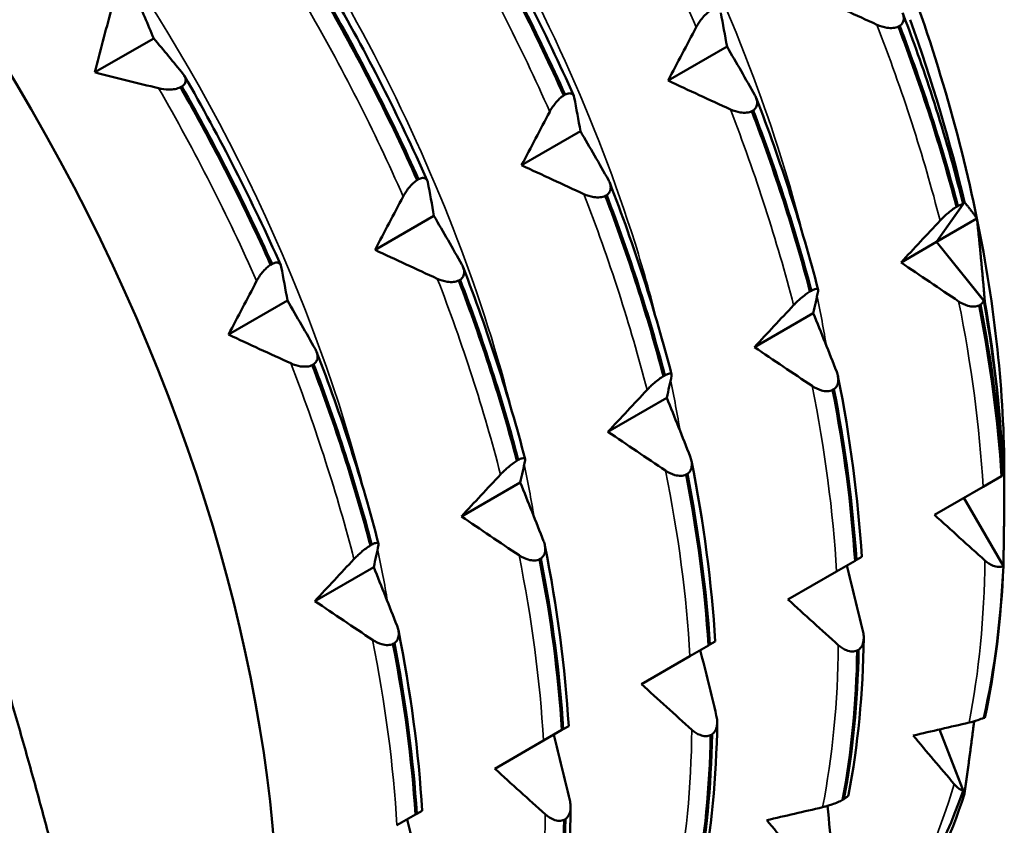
# Model space of a CAD drawing. Header units: millimetres. Extents: x 37 to 189, y 82 to 248.
# Tile 15 of 27: x 180 to 189, y 110 to 117. Entities that reach past the tile are written whole.
import ezdxf

# ---------------------------------------------------------------- set-up
doc = ezdxf.new("R2010")
doc.units = ezdxf.units.MM
doc.layers.add('Видимые тонкие (ГОСТ)', color=7, linetype='Continuous', lineweight=35)
doc.layers.add('Видимый контур (ГОСТ)', color=7, linetype='Continuous', lineweight=50)

msp = doc.modelspace()

# ---------------------------------------------------------------- linework, layer by layer
at = {"layer": 'Видимые тонкие (ГОСТ)'}
for points, knots in [([(186.9503, 114.9771), (186.8394, 115.4268), (186.6999, 115.8834), (186.5321, 116.3411), (185.7689, 118.4228), (184.4284, 120.5041), (182.8503, 122.0327)], [6.5674807, 6.5674807, 6.5674807, 6.5674807, 6.7333926, 6.7333926, 6.7333926, 7.4879442, 7.4879442, 7.4879442, 7.4879442]), ([(185.6677, 114.235), (185.6065, 114.4827), (185.5365, 114.7326), (185.4576, 114.9837), (184.7904, 117.1072), (183.4967, 119.2952), (181.9164, 120.9397), (181.801, 121.0598), (181.6842, 121.1769), (181.5661, 121.2908)], [12.850666, 12.850666, 12.850666, 12.850666, 12.942042, 12.942042, 12.942042, 13.7147194, 13.7147194, 13.7147194, 13.7711295, 13.7711295, 13.7711295, 13.7711295]), ([(184.3845, 113.493), (183.8816, 115.5053), (182.7873, 117.6514), (181.3624, 119.3779), (181.0184, 119.7946), (180.6561, 120.1858), (180.2814, 120.5468)], [19.1338513, 19.1338513, 19.1338513, 19.1338513, 19.8753415, 19.8753415, 19.8753415, 20.0543148, 20.0543148, 20.0543148, 20.0543148]), ([(183.0987, 112.7515), (182.6626, 114.4848), (181.7996, 116.319), (180.6521, 117.896), (180.1459, 118.5917), (179.5863, 119.2344), (178.9964, 119.8037)], [25.4170366, 25.4170366, 25.4170366, 25.4170366, 26.0557193, 26.0557193, 26.0557193, 26.3375001, 26.3375001, 26.3375001, 26.3375001])]:
    msp.add_open_spline(points, degree=3, knots=knots, dxfattribs=at)
for points in [[(185.9944, 116.8774), (185.7418, 117.4486), (185.4539, 118.0145), (185.1355, 118.5654)], [(184.7102, 116.136), (184.4576, 116.7072), (184.1698, 117.2731), (183.8514, 117.824)], [(183.426, 115.3946), (183.1734, 115.9658), (182.8856, 116.5317), (182.5672, 117.0826)], [(188.1316, 115.1825), (187.9857, 115.7489), (187.8001, 116.3239), (187.5777, 116.8978)], [(182.1418, 114.6532), (181.8892, 115.2244), (181.6014, 115.7903), (181.283, 116.3412)], [(186.8474, 114.4411), (186.7015, 115.0074), (186.5159, 115.5825), (186.2935, 116.1564)], [(185.5632, 113.6997), (185.4174, 114.266), (185.2318, 114.841), (185.0093, 115.4149)], [(184.279, 112.9583), (184.1332, 113.5246), (183.9476, 114.0996), (183.7251, 114.6735)], [(187.1365, 114.0722), (187.1116, 114.2242), (187.0831, 114.3774), (187.0512, 114.5318)], [(188.5078, 112.8509), (188.4778, 113.3732), (188.4062, 113.9177), (188.294, 114.475)], [(182.9949, 112.2169), (182.849, 112.7832), (182.6634, 113.3582), (182.441, 113.9321)], [(185.8537, 113.3304), (185.8289, 113.4823), (185.8005, 113.6355), (185.7687, 113.7897)], [(187.2236, 112.1095), (187.1936, 112.6318), (187.122, 113.1763), (187.0099, 113.7336)], [(184.5722, 112.5876), (184.5473, 112.7395), (184.5188, 112.8928), (184.4866, 113.0472)], [(185.9394, 111.3681), (185.9095, 111.8904), (185.8379, 112.4349), (185.7257, 112.9922)], [(183.2889, 111.8456), (183.2635, 111.9977), (183.2345, 112.1512), (183.2019, 112.3057)], [(184.6553, 110.6266), (184.6253, 111.149), (184.5537, 111.6935), (184.4415, 112.2507)], [(188.3852, 110.7849), (188.4723, 111.2272), (188.5187, 111.7035), (188.5236, 112.2057)], [(183.3711, 109.8852), (183.3411, 110.4076), (183.2695, 110.952), (183.1573, 111.5093)], [(187.1011, 110.0435), (187.1881, 110.4858), (187.2346, 110.9621), (187.2394, 111.4643)], [(185.8169, 109.3021), (185.9039, 109.7444), (185.9504, 110.2207), (185.9552, 110.7229)], [(187.7759, 109.1276), (187.9732, 109.4591), (188.1337, 109.8343), (188.2544, 110.2468)], [(184.5327, 108.5607), (184.6198, 109.0029), (184.6662, 109.4793), (184.6711, 109.9815)]]:
    msp.add_open_spline(points, degree=3, dxfattribs=at)
at = {"layer": 'Видимый контур (ГОСТ)'}
for p, q in [((187.7778, 116.889), (187.7658, 116.8821)), ((181.2399, 116.7789), (180.7241, 116.4811)), ((186.264, 116.706), (185.7482, 116.4082)), ((181.4861, 116.3569), (181.4741, 116.35)), ((184.8328, 116.2786), (184.8448, 116.2855)), ((186.4936, 116.1476), (186.4816, 116.1406)), ((184.9798, 115.9645), (184.4641, 115.6668)), ((183.5487, 115.5372), (183.5607, 115.5441)), ((185.2094, 115.4062), (185.1974, 115.3992)), ((188.1008, 114.9954), (188.345, 115.343)), ((188.3333, 115.3262), (188.1008, 114.9954)), ((188.2754, 115.3027), (188.2874, 115.3097)), ((183.6957, 115.2231), (183.1799, 114.9253)), ((188.4543, 115.1995), (188.1008, 114.9954)), ((188.1008, 114.9954), (187.7888, 114.8153)), ((188.5239, 114.4691), (188.1008, 114.9954)), ((188.1008, 114.9954), (188.5142, 114.4811)), ((182.2645, 114.7958), (182.2765, 114.8027)), ((183.9253, 114.6647), (183.9133, 114.6578)), ((186.9912, 114.5613), (187.0032, 114.5683)), ((182.4115, 114.4817), (181.8957, 114.1839)), ((188.4854, 114.4468), (188.4734, 114.4399)), ((187.0204, 114.3717), (186.5046, 114.0739)), ((182.6411, 113.9233), (182.6291, 113.9164)), ((185.7071, 113.8199), (185.7191, 113.8268)), ((187.2012, 113.7054), (187.1892, 113.6985)), ((185.7362, 113.6302), (185.2204, 113.3325)), ((184.4229, 113.0785), (184.4349, 113.0854)), ((185.917, 112.964), (185.905, 112.957)), ((188.6818, 112.9514), (188.6857, 112.9536)), ((188.6857, 112.9536), (188.686, 112.9538)), ((184.452, 112.8888), (183.9363, 112.591)), ((188.5078, 112.8509), (188.6698, 112.9445)), ((188.6698, 112.9445), (188.6818, 112.9514)), ((188.082, 112.6051), (188.5078, 112.8509)), ((188.686, 112.1559), (188.3405, 112.7543)), ((188.3405, 112.7543), (188.6858, 112.1562)), ((183.1387, 112.3371), (183.1507, 112.344)), ((184.6328, 112.2226), (184.6208, 112.2156)), ((187.2236, 112.1095), (187.3857, 112.203)), ((187.3857, 112.203), (187.3977, 112.21)), ((187.3977, 112.21), (187.4448, 112.2372)), ((183.1679, 112.1474), (182.6521, 111.8496)), ((186.7979, 111.8637), (187.2236, 112.1095)), ((186.1135, 111.4686), (186.1606, 111.4958)), ((183.3487, 111.4811), (183.3366, 111.4742)), ((185.9394, 111.3681), (186.1015, 111.4616)), ((186.1015, 111.4616), (186.1135, 111.4686)), ((187.4168, 111.4232), (187.4048, 111.4163)), ((185.5137, 111.1223), (185.9394, 111.3681)), ((188.5147, 110.827), (188.5239, 110.8278)), ((184.6553, 110.6266), (184.8173, 110.7202)), ((184.8173, 110.7202), (184.8293, 110.7271)), ((184.8293, 110.7271), (184.8765, 110.7544)), ((188.345, 110.1604), (188.1261, 110.7247)), ((188.1261, 110.7247), (188.3337, 110.1896)), ((184.2295, 110.3808), (184.6553, 110.6266)), ((186.1326, 110.6818), (186.1206, 110.6748)), ((187.2771, 110.108), (187.2891, 110.1149)), ((183.3711, 109.8852), (183.5331, 109.9788)), ((183.5331, 109.9788), (183.5451, 109.9857)), ((183.5451, 109.9857), (183.5923, 110.0129)), ((184.8484, 109.9403), (184.8364, 109.9334))]:
    msp.add_line(p, q, dxfattribs=at)
for centre, major_axis, start_param, end_param in [((174.9408, 113.1422), (5.225, -9.05), 0.042733, 3.09886), ((169.7789, 110.1619), (7.5, -12.9904), 0, 2.442293), ((181.6583, 117.0205), (-4.975, 8.617), 4.18879, 4.45059), ((181.3048, 116.8164), (-5.225, 9.05), 4.235561, 4.403819), ((181.6583, 117.0205), (-4.975, 8.617), 3.926991, 4.18879), ((181.3048, 116.8164), (-5.225, 9.05), 3.973761, 4.14202), ((181.3048, 116.8164), (-5.225, 9.05), 3.711962, 3.88022), ((181.3048, 116.8164), (5.225, -9.05), 0.30857, 0.476828)]:
    msp.add_ellipse(centre, major_axis=major_axis, ratio=0.57735, start_param=start_param, end_param=end_param, dxfattribs=at)
for points in [[(184.0773, 117.9326), (184.389, 117.3918), (184.6725, 116.8345), (184.9211, 116.2741)], [(184.0425, 117.8328), (184.333, 117.3245), (184.5976, 116.804), (184.8328, 116.2786)], [(184.8448, 116.2855), (184.6096, 116.8109), (184.345, 117.3315), (184.0545, 117.8398)], [(182.7931, 117.1912), (183.1049, 116.6504), (183.3883, 116.0931), (183.6369, 115.5326)], [(181.0816, 117.1502), (181.135, 117.0274), (181.1878, 116.9035), (181.2399, 116.7789)], [(183.5607, 115.5441), (183.3254, 116.0695), (183.0608, 116.59), (182.7703, 117.0984)], [(187.5777, 116.8978), (187.3959, 116.9809), (187.2139, 117.0649), (187.0324, 117.1496)], [(180.7241, 116.4811), (180.7707, 116.6627), (180.8182, 116.8445), (180.8665, 117.026)], [(182.7583, 117.0914), (183.0488, 116.5831), (183.3134, 116.0625), (183.5487, 115.5372)], [(186.2095, 117.0016), (186.2284, 116.9039), (186.2466, 116.8053), (186.264, 116.706)], [(187.804, 116.9985), (187.8125, 116.9764), (187.821, 116.9543), (187.8294, 116.9322)], [(187.8294, 116.9322), (187.9895, 116.5122), (188.175, 115.9633), (188.3333, 115.3262)], [(185.7482, 116.4082), (185.8295, 116.5645), (185.9117, 116.7211), (185.9944, 116.8774)], [(187.7658, 116.8821), (187.9675, 116.3537), (188.1381, 115.8247), (188.2754, 115.3027)], [(188.2874, 115.3097), (188.1501, 115.8317), (187.9795, 116.3606), (187.7778, 116.889)], [(181.2399, 116.7789), (181.3273, 116.6747), (181.4134, 116.57), (181.4981, 116.4654)], [(186.264, 116.706), (186.3469, 116.5643), (186.4284, 116.4223), (186.5086, 116.2805)], [(181.283, 116.3412), (181.0966, 116.3872), (180.9101, 116.4338), (180.7241, 116.4811)], [(181.5089, 116.4497), (181.8207, 115.909), (182.1041, 115.3517), (182.3527, 114.7912)], [(186.2935, 116.1564), (186.1117, 116.2395), (185.9297, 116.3235), (185.7482, 116.4082)], [(181.4741, 116.35), (181.7646, 115.8417), (182.0293, 115.3211), (182.2645, 114.7958)], [(182.2765, 114.8027), (182.0413, 115.3281), (181.7766, 115.8486), (181.4861, 116.3569)], [(184.9253, 116.2602), (184.9442, 116.1625), (184.9624, 116.0639), (184.9798, 115.9645)], [(186.5198, 116.2571), (186.7366, 115.6957), (186.9189, 115.1309), (187.0627, 114.5762)], [(187.0032, 114.5683), (186.8659, 115.0903), (186.6953, 115.6192), (186.4936, 116.1476)], [(184.4641, 115.6668), (184.5453, 115.8231), (184.6275, 115.9797), (184.7102, 116.136)], [(186.4816, 116.1406), (186.6833, 115.6123), (186.8539, 115.0833), (186.9912, 114.5613)], [(184.9798, 115.9645), (185.0627, 115.8229), (185.1443, 115.6809), (185.2244, 115.5391)], [(185.0093, 115.4149), (184.8275, 115.4981), (184.6456, 115.5821), (184.4641, 115.6668)], [(183.6411, 115.5188), (183.66, 115.4211), (183.6783, 115.3225), (183.6957, 115.2231)], [(185.2356, 115.5157), (185.4524, 114.9543), (185.6347, 114.3895), (185.7785, 113.8348)], [(183.1799, 114.9253), (183.2611, 115.0817), (183.3433, 115.2382), (183.426, 115.3946)], [(185.1974, 115.3992), (185.3991, 114.8709), (185.5697, 114.3419), (185.7071, 113.8199)], [(185.7191, 113.8268), (185.5817, 114.3488), (185.4111, 114.8778), (185.2094, 115.4062)], [(183.6957, 115.2231), (183.7785, 115.0814), (183.8601, 114.9395), (183.9402, 114.7977)], [(187.7888, 114.8153), (187.9024, 114.9375), (188.0168, 115.0601), (188.1316, 115.1825)], [(183.7251, 114.6735), (183.5433, 114.7566), (183.3614, 114.8406), (183.1799, 114.9253)], [(182.3569, 114.7774), (182.3759, 114.6797), (182.3941, 114.5811), (182.4115, 114.4817)], [(183.9514, 114.7742), (184.1682, 114.2129), (184.3506, 113.6481), (184.4943, 113.0933)], [(188.294, 114.475), (188.1255, 114.5875), (187.9569, 114.701), (187.7888, 114.8153)], [(181.8957, 114.1839), (181.977, 114.3403), (182.0591, 114.4968), (182.1418, 114.6532)], [(183.9133, 114.6578), (184.1149, 114.1294), (184.2855, 113.6005), (184.4229, 113.0785)], [(184.4349, 113.0854), (184.2976, 113.6074), (184.1269, 114.1364), (183.9253, 114.6647)], [(187.0625, 114.5653), (187.0493, 114.5015), (187.0353, 114.4369), (187.0204, 114.3717)], [(182.4115, 114.4817), (182.4944, 114.34), (182.5759, 114.1981), (182.6561, 114.0563)], [(186.5046, 114.0739), (186.6182, 114.1961), (186.7326, 114.3187), (186.8474, 114.4411)], [(188.4734, 114.4399), (188.5732, 113.9279), (188.639, 113.4271), (188.6698, 112.9445)], [(188.6818, 112.9514), (188.651, 113.434), (188.5853, 113.9349), (188.4854, 114.4468)], [(188.5142, 114.4811), (188.608, 113.9582), (188.6653, 113.4467), (188.6857, 112.9536)], [(187.0204, 114.3717), (187.0899, 114.2004), (187.1581, 114.0289), (187.225, 113.8578)], [(182.441, 113.9321), (182.2592, 114.0152), (182.0772, 114.0992), (181.8957, 114.1839)], [(187.0099, 113.7336), (186.8414, 113.8461), (186.6728, 113.9596), (186.5046, 114.0739)], [(182.6673, 114.0328), (182.884, 113.4715), (183.0664, 112.9067), (183.2101, 112.3519)], [(182.6291, 113.9164), (182.8308, 113.388), (183.0014, 112.8591), (183.1387, 112.3371)], [(183.1507, 112.344), (183.0134, 112.866), (182.8428, 113.395), (182.6411, 113.9233)], [(185.7783, 113.8239), (185.7651, 113.7601), (185.7511, 113.6955), (185.7362, 113.6302)], [(187.2362, 113.8198), (187.3441, 113.2785), (187.4142, 112.7469), (187.4448, 112.2372)], [(185.2204, 113.3325), (185.334, 113.4547), (185.4484, 113.5772), (185.5632, 113.6997)], [(187.1892, 113.6985), (187.2891, 113.1865), (187.3548, 112.6856), (187.3857, 112.203)], [(187.3977, 112.21), (187.3668, 112.6926), (187.3011, 113.1934), (187.2012, 113.7054)], [(185.7362, 113.6302), (185.8057, 113.4589), (185.8739, 113.2875), (185.9408, 113.1164)], [(185.7257, 112.9922), (185.5572, 113.1046), (185.3886, 113.2182), (185.2204, 113.3325)], [(184.4941, 113.0825), (184.481, 113.0187), (184.467, 112.9541), (184.452, 112.8888)], [(185.9521, 113.0783), (186.0599, 112.5371), (186.13, 112.0055), (186.1606, 111.4958)], [(183.9363, 112.591), (184.0499, 112.7133), (184.1643, 112.8358), (184.279, 112.9583)], [(185.905, 112.957), (186.0049, 112.4451), (186.0706, 111.9442), (186.1015, 111.4616)], [(186.1135, 111.4686), (186.0826, 111.9512), (186.0169, 112.452), (185.917, 112.964)], [(184.452, 112.8888), (184.5215, 112.7175), (184.5897, 112.5461), (184.6566, 112.3749)], [(184.4415, 112.2507), (184.273, 112.3632), (184.1044, 112.4767), (183.9363, 112.591)], [(188.5236, 112.2057), (188.3762, 112.3379), (188.2288, 112.4711), (188.082, 112.6051)], [(183.21, 112.3411), (183.1968, 112.2772), (183.1828, 112.2127), (183.1679, 112.1474)], [(184.6679, 112.3369), (184.7758, 111.7957), (184.8458, 111.264), (184.8764, 110.7544)], [(182.6521, 111.8496), (182.7657, 111.9719), (182.8801, 112.0944), (182.9949, 112.2169)], [(184.6208, 112.2156), (184.7207, 111.7037), (184.7865, 111.2028), (184.8173, 110.7202)], [(184.8293, 110.7271), (184.7985, 111.2097), (184.7327, 111.7106), (184.6328, 112.2226)], [(183.1679, 112.1474), (183.2374, 111.9761), (183.3055, 111.8047), (183.3724, 111.6335)], [(187.3136, 112.1615), (187.3618, 111.9705), (187.4088, 111.7793), (187.4545, 111.5885)], [(188.6858, 112.1562), (188.6655, 111.6868), (188.6083, 111.2416), (188.5147, 110.827)], [(183.1573, 111.5093), (182.9888, 111.6218), (182.8202, 111.7353), (182.6521, 111.8496)], [(187.2394, 111.4643), (187.092, 111.5965), (186.9446, 111.7297), (186.7979, 111.8637)], [(183.3837, 111.5955), (183.4916, 111.0543), (183.5616, 110.5226), (183.5923, 110.0129)], [(187.462, 111.5258), (187.4557, 111.0434), (187.411, 110.5822), (187.3288, 110.1525)], [(183.3366, 111.4742), (183.4365, 110.9622), (183.5023, 110.4614), (183.5331, 109.9788)], [(183.5451, 109.9857), (183.5143, 110.4683), (183.4485, 110.9692), (183.3487, 111.4811)], [(186.0295, 111.42), (186.0776, 111.2291), (186.1246, 111.0379), (186.1703, 110.8471)], [(187.4048, 111.4163), (187.3969, 110.956), (187.354, 110.5179), (187.2771, 110.108)], [(187.2891, 110.1149), (187.366, 110.5248), (187.4089, 110.963), (187.4168, 111.4232)], [(185.9552, 110.7229), (185.8078, 110.855), (185.6605, 110.9883), (185.5137, 111.1223)], [(186.1779, 110.7843), (186.1715, 110.302), (186.1268, 109.8408), (186.0446, 109.4111)], [(187.8958, 110.6717), (188.0584, 110.709), (188.2218, 110.7468), (188.3852, 110.7849)], [(184.7453, 110.6786), (184.7935, 110.4876), (184.8404, 110.2965), (184.8862, 110.1057)], [(186.1206, 110.6748), (186.1127, 110.2146), (186.0699, 109.7764), (185.9929, 109.3666)], [(186.0049, 109.3735), (186.0819, 109.7834), (186.1247, 110.2215), (186.1326, 110.6818)], [(188.2544, 110.2468), (188.1346, 110.3874), (188.0149, 110.5291), (187.8958, 110.6717)], [(184.6711, 109.9815), (184.5236, 110.1136), (184.3763, 110.2468), (184.2295, 110.3808)], [(184.8937, 110.0429), (184.8873, 109.5606), (184.8426, 109.0994), (184.7604, 108.6697)], [(186.6116, 109.9303), (186.7743, 109.9676), (186.9376, 110.0054), (187.1011, 110.0435)], [(187.1448, 110.0551), (187.1589, 109.9131), (187.1724, 109.7712), (187.1853, 109.6295)], [(183.4611, 109.9372), (183.5093, 109.7462), (183.5562, 109.5551), (183.602, 109.3643)], [(184.8364, 109.9334), (184.8285, 109.4732), (184.7857, 109.035), (184.7087, 108.6252)], [(184.7207, 108.6321), (184.7977, 109.0419), (184.8405, 109.4801), (184.8484, 109.9403)], [(186.9702, 109.5053), (186.8504, 109.6459), (186.7307, 109.7877), (186.6116, 109.9303)]]:
    msp.add_open_spline(points, degree=3, dxfattribs=at)
for points, knots in [([(185.9944, 116.8774), (186.001, 116.8899), (186.0085, 116.9027), (186.0247, 116.9273), (186.0333, 116.9392), (186.0545, 116.9655), (186.0674, 116.9795), (186.0929, 117.0031), (186.1051, 117.0125), (186.117, 117.02)], [-0.01992, -0.01992, -0.01992, -0.01992, -0.0151496, -0.0151496, -0.01067581, -0.01067581, -0.00499702, -0.00499702, 0, 0, 0, 0]), ([(187.8027, 117.0016), (187.8047, 116.9969), (187.8063, 116.9921), (187.811, 116.9765), (187.8128, 116.9655), (187.8127, 116.9411), (187.8097, 116.9279), (187.7973, 116.9055), (187.7889, 116.8964), (187.7778, 116.889)], [-0.01709888, -0.01709888, -0.01709888, -0.01709888, -0.0151496, -0.0151496, -0.01067581, -0.01067581, -0.00499702, -0.00499702, 0, 0, 0, 0]), ([(187.7658, 116.8821), (187.7524, 116.8754), (187.7368, 116.8713), (187.702, 116.8676), (187.683, 116.8684), (187.636, 116.8756), (187.6066, 116.8846), (187.5777, 116.8978)], [-0.02228821, -0.02228821, -0.02228821, -0.02228821, -0.01619448, -0.01619448, -0.00966289, -0.00966289, 0, 0, 0, 0]), ([(181.4981, 116.4654), (181.5049, 116.457), (181.5103, 116.4483), (181.5177, 116.4309), (181.5198, 116.4223), (181.5203, 116.4027), (181.5176, 116.3918), (181.5055, 116.3724), (181.4972, 116.3641), (181.4861, 116.3569)], [-0.01992, -0.01992, -0.01992, -0.01992, -0.0151496, -0.0151496, -0.01067581, -0.01067581, -0.00499702, -0.00499702, 0, 0, 0, 0]), ([(181.4741, 116.35), (181.4607, 116.3431), (181.445, 116.3381), (181.4098, 116.3311), (181.3905, 116.3296), (181.3427, 116.33), (181.3126, 116.3339), (181.283, 116.3412)], [-0.02228821, -0.02228821, -0.02228821, -0.02228821, -0.01619448, -0.01619448, -0.00966289, -0.00966289, 0, 0, 0, 0]), ([(184.7102, 116.136), (184.7168, 116.1485), (184.7243, 116.1612), (184.7405, 116.1858), (184.7491, 116.1978), (184.7703, 116.2241), (184.7832, 116.2381), (184.8087, 116.2616), (184.8209, 116.2711), (184.8328, 116.2786)], [-0.01992, -0.01992, -0.01992, -0.01992, -0.0151496, -0.0151496, -0.01067581, -0.01067581, -0.00499702, -0.00499702, 0, 0, 0, 0]), ([(184.8448, 116.2855), (184.8573, 116.2921), (184.8686, 116.2958), (184.8893, 116.2983), (184.8981, 116.2965), (184.9154, 116.2867), (184.9223, 116.2757), (184.9253, 116.2602)], [-0.02228821, -0.02228821, -0.02228821, -0.02228821, -0.01619448, -0.01619448, -0.00966289, -0.00966289, 0, 0, 0, 0]), ([(186.5086, 116.2805), (186.515, 116.2692), (186.5201, 116.2576), (186.5268, 116.235), (186.5286, 116.2241), (186.5285, 116.1996), (186.5255, 116.1865), (186.5131, 116.1641), (186.5047, 116.155), (186.4936, 116.1476)], [-0.01992, -0.01992, -0.01992, -0.01992, -0.0151496, -0.0151496, -0.01067581, -0.01067581, -0.00499702, -0.00499702, 0, 0, 0, 0]), ([(186.4816, 116.1406), (186.4682, 116.134), (186.4527, 116.1299), (186.4178, 116.1262), (186.3988, 116.127), (186.3518, 116.1341), (186.3224, 116.1431), (186.2935, 116.1564)], [-0.02228821, -0.02228821, -0.02228821, -0.02228821, -0.01619448, -0.01619448, -0.00966289, -0.00966289, 0, 0, 0, 0]), ([(183.5607, 115.5441), (183.5731, 115.5507), (183.5845, 115.5544), (183.6051, 115.5569), (183.6139, 115.5551), (183.6312, 115.5453), (183.6381, 115.5343), (183.6411, 115.5188)], [-0.02228821, -0.02228821, -0.02228821, -0.02228821, -0.01619448, -0.01619448, -0.00966289, -0.00966289, 0, 0, 0, 0]), ([(183.426, 115.3946), (183.4326, 115.4071), (183.4401, 115.4198), (183.4563, 115.4444), (183.4649, 115.4563), (183.4861, 115.4826), (183.499, 115.4967), (183.5246, 115.5202), (183.5367, 115.5297), (183.5487, 115.5372)], [-0.01992, -0.01992, -0.01992, -0.01992, -0.0151496, -0.0151496, -0.01067581, -0.01067581, -0.00499702, -0.00499702, 0, 0, 0, 0]), ([(185.2244, 115.5391), (185.2308, 115.5278), (185.2359, 115.5162), (185.2426, 115.4936), (185.2444, 115.4826), (185.2444, 115.4582), (185.2414, 115.4451), (185.229, 115.4227), (185.2205, 115.4136), (185.2094, 115.4062)], [-0.01992, -0.01992, -0.01992, -0.01992, -0.0151496, -0.0151496, -0.01067581, -0.01067581, -0.00499702, -0.00499702, 0, 0, 0, 0]), ([(185.1974, 115.3992), (185.184, 115.3926), (185.1685, 115.3884), (185.1337, 115.3848), (185.1147, 115.3856), (185.0676, 115.3927), (185.0382, 115.4017), (185.0093, 115.4149)], [-0.02228821, -0.02228821, -0.02228821, -0.02228821, -0.01619448, -0.01619448, -0.00966289, -0.00966289, 0, 0, 0, 0]), ([(188.1316, 115.1825), (188.1407, 115.1923), (188.1507, 115.2024), (188.1714, 115.2223), (188.1821, 115.232), (188.2074, 115.2539), (188.2223, 115.2659), (188.2504, 115.2867), (188.2633, 115.2955), (188.2754, 115.3027)], [-0.01992, -0.01992, -0.01992, -0.01992, -0.0151496, -0.0151496, -0.01067581, -0.01067581, -0.00499702, -0.00499702, 0, 0, 0, 0]), ([(188.2874, 115.3097), (188.2997, 115.3164), (188.3102, 115.3211), (188.3246, 115.3254), (188.3294, 115.3262), (188.3333, 115.3262)], [-0.02228821, -0.02228821, -0.02228821, -0.02228821, -0.01619448, -0.01619448, -0.01212133, -0.01212133, -0.01212133, -0.01212133]), ([(182.1418, 114.6532), (182.1484, 114.6657), (182.1559, 114.6784), (182.1721, 114.703), (182.1808, 114.7149), (182.2019, 114.7412), (182.2148, 114.7553), (182.2404, 114.7788), (182.2525, 114.7883), (182.2645, 114.7958)], [-0.01992, -0.01992, -0.01992, -0.01992, -0.0151496, -0.0151496, -0.01067581, -0.01067581, -0.00499702, -0.00499702, 0, 0, 0, 0]), ([(182.2765, 114.8027), (182.289, 114.8093), (182.3003, 114.813), (182.3209, 114.8154), (182.3297, 114.8137), (182.347, 114.8039), (182.3539, 114.7929), (182.3569, 114.7774)], [-0.02228821, -0.02228821, -0.02228821, -0.02228821, -0.01619448, -0.01619448, -0.00966289, -0.00966289, 0, 0, 0, 0]), ([(183.9402, 114.7977), (183.9467, 114.7864), (183.9518, 114.7748), (183.9585, 114.7522), (183.9603, 114.7412), (183.9602, 114.7168), (183.9572, 114.7036), (183.9448, 114.6813), (183.9363, 114.6721), (183.9253, 114.6647)], [-0.01992, -0.01992, -0.01992, -0.01992, -0.0151496, -0.0151496, -0.01067581, -0.01067581, -0.00499702, -0.00499702, 0, 0, 0, 0]), ([(183.9133, 114.6578), (183.8999, 114.6511), (183.8843, 114.647), (183.8495, 114.6433), (183.8305, 114.6442), (183.7834, 114.6513), (183.754, 114.6603), (183.7251, 114.6735)], [-0.02228821, -0.02228821, -0.02228821, -0.02228821, -0.01619448, -0.01619448, -0.00966289, -0.00966289, 0, 0, 0, 0]), ([(186.8474, 114.4411), (186.8565, 114.4509), (186.8665, 114.461), (186.8872, 114.4809), (186.8979, 114.4906), (186.9232, 114.5125), (186.9381, 114.5245), (186.9662, 114.5453), (186.9791, 114.554), (186.9912, 114.5613)], [-0.01992, -0.01992, -0.01992, -0.01992, -0.0151496, -0.0151496, -0.01067581, -0.01067581, -0.00499702, -0.00499702, 0, 0, 0, 0]), ([(187.0032, 114.5683), (187.0155, 114.575), (187.026, 114.5796), (187.0438, 114.585), (187.0506, 114.5854), (187.0621, 114.5818), (187.0646, 114.5755), (187.0625, 114.5653)], [-0.02228821, -0.02228821, -0.02228821, -0.02228821, -0.01619448, -0.01619448, -0.00966289, -0.00966289, 0, 0, 0, 0]), ([(188.4734, 114.4399), (188.46, 114.4334), (188.4448, 114.43), (188.4112, 114.4289), (188.393, 114.4316), (188.3484, 114.4441), (188.3208, 114.4571), (188.294, 114.475)], [-0.02228821, -0.02228821, -0.02228821, -0.02228821, -0.01619448, -0.01619448, -0.00966289, -0.00966289, 0, 0, 0, 0]), ([(188.5142, 114.4811), (188.5134, 114.4793), (188.5125, 114.4775), (188.5053, 114.4642), (188.4965, 114.4544), (188.4854, 114.4468)], [-0.005745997, -0.005745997, -0.005745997, -0.005745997, -0.004997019, -0.004997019, 0, 0, 0, 0]), ([(182.6561, 114.0563), (182.6625, 114.045), (182.6676, 114.0334), (182.6743, 114.0108), (182.6761, 113.9998), (182.676, 113.9754), (182.673, 113.9622), (182.6606, 113.9399), (182.6522, 113.9307), (182.6411, 113.9233)], [-0.01992, -0.01992, -0.01992, -0.01992, -0.0151496, -0.0151496, -0.01067581, -0.01067581, -0.00499702, -0.00499702, 0, 0, 0, 0]), ([(182.6291, 113.9164), (182.6157, 113.9097), (182.6001, 113.9056), (182.5653, 113.9019), (182.5463, 113.9027), (182.4993, 113.9099), (182.4699, 113.9189), (182.441, 113.9321)], [-0.02228821, -0.02228821, -0.02228821, -0.02228821, -0.01619448, -0.01619448, -0.00966289, -0.00966289, 0, 0, 0, 0]), ([(185.5632, 113.6997), (185.5724, 113.7095), (185.5823, 113.7196), (185.6031, 113.7395), (185.6137, 113.7492), (185.6391, 113.7711), (185.6539, 113.7831), (185.6821, 113.8039), (185.6949, 113.8126), (185.7071, 113.8199)], [-0.01992, -0.01992, -0.01992, -0.01992, -0.0151496, -0.0151496, -0.01067581, -0.01067581, -0.00499702, -0.00499702, 0, 0, 0, 0]), ([(185.7191, 113.8268), (185.7313, 113.8336), (185.7419, 113.8382), (185.7597, 113.8436), (185.7665, 113.844), (185.7779, 113.8404), (185.7804, 113.834), (185.7783, 113.8239)], [-0.02228821, -0.02228821, -0.02228821, -0.02228821, -0.01619448, -0.01619448, -0.00966289, -0.00966289, 0, 0, 0, 0]), ([(187.225, 113.8578), (187.2303, 113.8441), (187.2344, 113.8302), (187.2392, 113.8035), (187.2402, 113.7907), (187.2384, 113.7624), (187.2346, 113.7475), (187.2211, 113.7228), (187.2123, 113.7129), (187.2012, 113.7054)], [-0.01992, -0.01992, -0.01992, -0.01992, -0.0151496, -0.0151496, -0.01067581, -0.01067581, -0.00499702, -0.00499702, 0, 0, 0, 0]), ([(187.1892, 113.6985), (187.1759, 113.692), (187.1607, 113.6886), (187.127, 113.6875), (187.1088, 113.6901), (187.0642, 113.7026), (187.0366, 113.7157), (187.0099, 113.7336)], [-0.02228821, -0.02228821, -0.02228821, -0.02228821, -0.01619448, -0.01619448, -0.00966289, -0.00966289, 0, 0, 0, 0]), ([(184.279, 112.9583), (184.2882, 112.9681), (184.2982, 112.9782), (184.3189, 112.998), (184.3295, 113.0078), (184.3549, 113.0297), (184.3697, 113.0417), (184.3979, 113.0625), (184.4108, 113.0712), (184.4229, 113.0785)], [-0.01992, -0.01992, -0.01992, -0.01992, -0.0151496, -0.0151496, -0.01067581, -0.01067581, -0.00499702, -0.00499702, 0, 0, 0, 0]), ([(184.4349, 113.0854), (184.4472, 113.0922), (184.4577, 113.0968), (184.4755, 113.1022), (184.4823, 113.1026), (184.4937, 113.0989), (184.4962, 113.0926), (184.4941, 113.0825)], [-0.02228821, -0.02228821, -0.02228821, -0.02228821, -0.01619448, -0.01619448, -0.00966289, -0.00966289, 0, 0, 0, 0]), ([(185.9408, 113.1164), (185.9461, 113.1027), (185.9502, 113.0888), (185.955, 113.0621), (185.956, 113.0492), (185.9542, 113.021), (185.9504, 113.0061), (185.9369, 112.9813), (185.9281, 112.9715), (185.917, 112.964)], [-0.01992, -0.01992, -0.01992, -0.01992, -0.0151496, -0.0151496, -0.01067581, -0.01067581, -0.00499702, -0.00499702, 0, 0, 0, 0]), ([(185.905, 112.957), (185.8917, 112.9506), (185.8765, 112.9472), (185.8428, 112.9461), (185.8246, 112.9487), (185.78, 112.9612), (185.7525, 112.9743), (185.7257, 112.9922)], [-0.02228821, -0.02228821, -0.02228821, -0.02228821, -0.01619448, -0.01619448, -0.00966289, -0.00966289, 0, 0, 0, 0]), ([(183.1507, 112.344), (183.163, 112.3508), (183.1735, 112.3554), (183.1913, 112.3608), (183.1981, 112.3612), (183.2096, 112.3575), (183.212, 112.3512), (183.21, 112.3411)], [-0.02228821, -0.02228821, -0.02228821, -0.02228821, -0.01619448, -0.01619448, -0.00966289, -0.00966289, 0, 0, 0, 0]), ([(184.6566, 112.3749), (184.6619, 112.3613), (184.666, 112.3474), (184.6709, 112.3207), (184.6718, 112.3078), (184.67, 112.2796), (184.6662, 112.2646), (184.6527, 112.2399), (184.644, 112.2301), (184.6328, 112.2226)], [-0.01992, -0.01992, -0.01992, -0.01992, -0.0151496, -0.0151496, -0.01067581, -0.01067581, -0.00499702, -0.00499702, 0, 0, 0, 0]), ([(182.9949, 112.2169), (183.004, 112.2266), (183.014, 112.2368), (183.0347, 112.2566), (183.0454, 112.2664), (183.0707, 112.2883), (183.0856, 112.3003), (183.1137, 112.3211), (183.1266, 112.3298), (183.1387, 112.3371)], [-0.01992, -0.01992, -0.01992, -0.01992, -0.0151496, -0.0151496, -0.01067581, -0.01067581, -0.00499702, -0.00499702, 0, 0, 0, 0]), ([(184.6208, 112.2156), (184.6075, 112.2091), (184.5923, 112.2058), (184.5586, 112.2046), (184.5405, 112.2073), (184.4959, 112.2198), (184.4683, 112.2329), (184.4415, 112.2507)], [-0.02228821, -0.02228821, -0.02228821, -0.02228821, -0.01619448, -0.01619448, -0.00966289, -0.00966289, 0, 0, 0, 0]), ([(188.6858, 112.1562), (188.6734, 112.1509), (188.6599, 112.1485), (188.6293, 112.149), (188.6124, 112.1529), (188.5717, 112.169), (188.547, 112.1847), (188.5236, 112.2057)], [-0.02180791, -0.02180791, -0.02180791, -0.02180791, -0.01619449, -0.01619449, -0.00966289, -0.00966289, 0, 0, 0, 0]), ([(183.3724, 111.6335), (183.3778, 111.6198), (183.3819, 111.606), (183.3867, 111.5793), (183.3876, 111.5664), (183.3858, 111.5382), (183.382, 111.5232), (183.3685, 111.4985), (183.3598, 111.4887), (183.3487, 111.4811)], [-0.01992, -0.01992, -0.01992, -0.01992, -0.0151496, -0.0151496, -0.01067581, -0.01067581, -0.00499702, -0.00499702, 0, 0, 0, 0]), ([(187.4545, 111.5885), (187.4582, 111.5733), (187.4606, 111.5579), (187.4625, 111.5284), (187.4621, 111.5143), (187.4575, 111.4836), (187.4525, 111.4674), (187.4373, 111.4411), (187.428, 111.4308), (187.4168, 111.4232)], [-0.01992, -0.01992, -0.01992, -0.01992, -0.0151496, -0.0151496, -0.01067581, -0.01067581, -0.00499702, -0.00499702, 0, 0, 0, 0]), ([(183.3366, 111.4742), (183.3233, 111.4677), (183.3081, 111.4644), (183.2744, 111.4632), (183.2563, 111.4659), (183.2117, 111.4784), (183.1841, 111.4914), (183.1573, 111.5093)], [-0.02228821, -0.02228821, -0.02228821, -0.02228821, -0.01619448, -0.01619448, -0.00966289, -0.00966289, 0, 0, 0, 0]), ([(187.4048, 111.4163), (187.3916, 111.4099), (187.3769, 111.407), (187.3451, 111.4076), (187.3282, 111.4115), (187.2875, 111.4276), (187.2628, 111.4433), (187.2394, 111.4643)], [-0.02228821, -0.02228821, -0.02228821, -0.02228821, -0.01619449, -0.01619449, -0.00966289, -0.00966289, 0, 0, 0, 0]), ([(186.1703, 110.8471), (186.174, 110.8319), (186.1765, 110.8165), (186.1783, 110.787), (186.1779, 110.7729), (186.1734, 110.7421), (186.1683, 110.726), (186.1531, 110.6997), (186.1439, 110.6894), (186.1326, 110.6818)], [-0.01992, -0.01992, -0.01992, -0.01992, -0.0151496, -0.0151496, -0.01067581, -0.01067581, -0.00499702, -0.00499702, 0, 0, 0, 0]), ([(188.3852, 110.7849), (188.4106, 110.7909), (188.4367, 110.7984), (188.4798, 110.813), (188.4976, 110.8197), (188.5147, 110.827)], [-0.01899203, -0.01899203, -0.01899203, -0.01899203, -0.01080043, -0.01080043, -0.0051396, -0.0051396, -0.0051396, -0.0051396]), ([(186.1206, 110.6748), (186.1074, 110.6685), (186.0927, 110.6656), (186.0609, 110.6662), (186.0441, 110.6701), (186.0033, 110.6861), (185.9787, 110.7019), (185.9552, 110.7229)], [-0.02228821, -0.02228821, -0.02228821, -0.02228821, -0.01619449, -0.01619449, -0.00966289, -0.00966289, 0, 0, 0, 0]), ([(188.3337, 110.1896), (188.3276, 110.1915), (188.3215, 110.194), (188.2943, 110.2075), (188.2734, 110.2244), (188.2544, 110.2468)], [-0.0123543, -0.0123543, -0.0123543, -0.0123543, -0.00966262, -0.00966262, 0, 0, 0, 0]), ([(184.8862, 110.1057), (184.8898, 110.0904), (184.8923, 110.075), (184.8941, 110.0456), (184.8937, 110.0315), (184.8892, 110.0007), (184.8841, 109.9846), (184.8689, 109.9583), (184.8597, 109.948), (184.8484, 109.9403)], [-0.01992, -0.01992, -0.01992, -0.01992, -0.0151496, -0.0151496, -0.01067581, -0.01067581, -0.00499702, -0.00499702, 0, 0, 0, 0]), ([(187.1011, 110.0435), (187.1141, 110.0466), (187.1279, 110.0502), (187.1554, 110.0582), (187.1692, 110.0625), (187.2008, 110.0735), (187.2186, 110.0804), (187.2507, 110.0944), (187.2647, 110.1012), (187.2771, 110.108)], [-0.01992, -0.01992, -0.01992, -0.01992, -0.0151496, -0.0151496, -0.01067581, -0.01067581, -0.00499702, -0.00499702, 0, 0, 0, 0]), ([(187.2891, 110.1149), (187.3011, 110.1222), (187.3103, 110.129), (187.3239, 110.1417), (187.3276, 110.1474), (187.3287, 110.1523), (187.3287, 110.1524), (187.3288, 110.1525)], [-0.02228821, -0.02228821, -0.02228821, -0.02228821, -0.01619448, -0.01619448, -0.00966289, -0.00966289, -0.00948418, -0.00948418, -0.00948418, -0.00948418]), ([(188.3337, 110.1896), (188.3296, 110.1777), (188.3254, 110.1659), (188.1583, 109.6964), (187.968, 109.3612), (187.8049, 109.1274)], [0.3145116, 0.3145116, 0.3145116, 0.3145116, 0.3200385, 0.3200385, 0.5346746, 0.5346746, 0.5346746, 0.5346746]), ([(184.8364, 109.9334), (184.8232, 109.927), (184.8086, 109.9242), (184.7767, 109.9248), (184.7599, 109.9286), (184.7191, 109.9447), (184.6945, 109.9605), (184.6711, 109.9815)], [-0.02228821, -0.02228821, -0.02228821, -0.02228821, -0.01619449, -0.01619449, -0.00966289, -0.00966289, 0, 0, 0, 0])]:
    msp.add_open_spline(points, degree=3, knots=knots, dxfattribs=at)
for points, weights in [([(188.345, 115.343), (188.405, 115.2718), (188.4543, 115.1995)], [1, 1.00057407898, 1]), ([(188.4543, 115.1995), (188.4922, 114.8455), (188.5239, 114.4691)], [1, 1.00057407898, 1]), ([(180.9112, 107.3218), (180.0686, 111.2419), (178.6757, 114.8444)], [1, 1.06818181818, 1]), ([(188.686, 112.9538), (188.694, 112.9584), (188.694, 112.9584)], [1, 1.00057407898, 1]), ([(188.694, 112.9584), (188.694, 112.5693), (188.686, 112.1559)], [1, 1.00057407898, 1]), ([(188.4298, 110.7967), (188.3904, 110.4858), (188.345, 110.1604)], [1.00021076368, 1.00043500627, 1])]:
    msp.add_rational_spline(points, weights, degree=2, dxfattribs=at)

doc.saveas('drawing.dxf')
